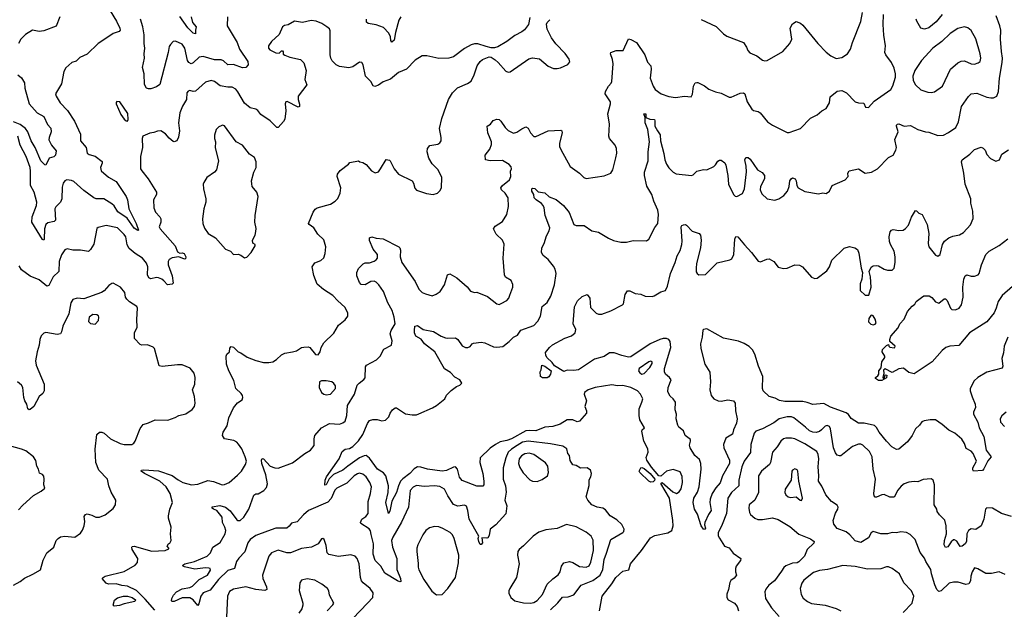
# Model space of a CAD drawing. Extents: x 2133489 to 2292442, y 756223 to 916462.
# Tile 221 of 256: x 2193050 to 2201871, y 856889 to 862169. Entities that reach past the tile are written whole.
import ezdxf

# ---------------------------------------------------------------- set-up
doc = ezdxf.new("R2010")
doc.units = 0

msp = doc.modelspace()

# ---------------------------------------------------------------- linework, layer by layer
at = {"layer": '0CON20XD'}
for points in [[(2193859.1, 862249.1), (2193916, 862155), (2193946.2, 862095), (2193950, 862075), (2193942.5, 862065), (2193886.7, 862045), (2193795.6, 861984.4), (2193753.8, 861955), (2193655, 861862), (2193587.9, 861832.1), (2193555, 861798.8), (2193517.5, 861785), (2193462.3, 861737.7), (2193446.2, 861705), (2193425.7, 861595), (2193372, 861505), (2193375.8, 861485), (2193412.5, 861425), (2193477.5, 861355), (2193539.7, 861259.7), (2193594.2, 861145), (2193596, 861085), (2193644.2, 861025), (2193654.3, 860975), (2193672.2, 860962.2), (2193725, 860947.1), (2193788.3, 860898.3), (2193790, 860885), (2193774.2, 860845), (2193781.4, 860815), (2193845, 860759.1), (2193915, 860719.5), (2194004.4, 860585), (2194016.2, 860555), (2194027.3, 860475), (2194092.7, 860345), (2194113.3, 860285), (2194109.5, 860280.5), (2194075, 860301.8), (2194011.7, 860391.7), (2193930.1, 860450.1), (2193895, 860502.2), (2193875, 860520.5), (2193805, 860564.3), (2193735, 860566), (2193715, 860574.2), (2193625, 860640.5), (2193535, 860720), (2193515, 860730), (2193472.5, 860735), (2193453.5, 860726.5), (2193438, 860705), (2193431.3, 860668.7), (2193428.1, 860565), (2193415, 860536), (2193375, 860494.2), (2193364.5, 860475), (2193372, 860375), (2193357.9, 860362.1), (2193300.9, 860349.1), (2193284.5, 860335), (2193272.5, 860295), (2193269.4, 860205), (2193265, 860196.2), (2193255, 860200), (2193160, 860355), (2193161.6, 860405), (2193200, 860505), (2193202.9, 860535), (2193178.5, 860625), (2193147.5, 860685), (2193147.6, 860812.4), (2193142.5, 860845), (2193108.4, 860945), (2193053.6, 861045), (2193033.5, 861125)], [(2193410, 862195), (2193377.4, 862112.6), (2193265, 862068.6), (2193225, 862064.3), (2193165, 862074.3), (2193102, 862038), (2193060, 861995), (2193039.2, 861955)], [(2194910.8, 862195), (2194910, 862115), (2194997.8, 861965), (2195018.5, 861905), (2195093.3, 861795), (2195098, 861765), (2195075, 861740.8), (2195045, 861739.6), (2194965, 861767.3), (2194915, 861766.2), (2194875, 861801.2), (2194855, 861810.9), (2194795, 861810.4), (2194695, 861841.1), (2194658.8, 861835), (2194605, 861782), (2194585, 861774), (2194565, 861786.2), (2194554.3, 861805), (2194528.1, 861915), (2194505, 861949.2), (2194445, 861976.2), (2194426.4, 861973.6), (2194401.7, 861948.3), (2194389.4, 861930.6), (2194381.2, 861875), (2194305, 861590), (2194275, 861568), (2194225, 861550.8), (2194205, 861549.2), (2194185.8, 861555.8), (2194169.1, 861589.1), (2194165.4, 861685), (2194151.2, 861741.2), (2194168.9, 861825), (2194163.8, 861865), (2194172.3, 861915), (2194165.4, 861955), (2194164.6, 862035), (2194153.3, 862105), (2194131.1, 862175)], [(2196815, 857988.1), (2196765, 857994.4), (2196675, 857988.1), (2196605, 857996.7), (2196575, 857983.1), (2196547.7, 857952.3), (2196534.4, 857805), (2196470.9, 857669.1), (2196392.7, 857535), (2196382.5, 857505), (2196390.4, 857445), (2196429.5, 857345), (2196427.7, 857245), (2196460.9, 857165), (2196463.6, 857136.4), (2196455, 857134.2), (2196435, 857144.5), (2196321.9, 857211.9), (2196284.7, 857274.7), (2196235.9, 857325.9), (2196217.3, 857382.7), (2196220, 857475), (2196200.1, 857560.1), (2196192.3, 857592.3), (2196180.2, 857610.2), (2196106.7, 857656.7), (2196103.3, 857665), (2196114, 857695), (2196151.3, 857718.7), (2196173.4, 857746.6), (2196171.1, 857855), (2196191.9, 857925), (2196200.9, 857985), (2196186.7, 858025), (2196153.6, 858075), (2196125, 858099.6), (2196095, 858106.9), (2196075, 858102.7), (2196045.7, 858085), (2195981.5, 858018.5), (2195891.4, 857975), (2195873.5, 857955), (2195839.5, 857880.5), (2195811.6, 857848.4), (2195637.6, 857772.4), (2195593.9, 857736.1), (2195535, 857670.8), (2195485, 857661.2), (2195465.5, 857634.5), (2195443.3, 857616.7), (2195345, 857615.4), (2195269.8, 857589.8), (2195165, 857549.1), (2195113.9, 857515), (2195093.4, 857485), (2195067, 857403), (2195013.1, 857346.9), (2194992.9, 857317.1), (2194975, 857253.8), (2194915, 857236.1), (2194832, 857155), (2194755, 857061.1), (2194694.1, 857035.9), (2194673.6, 857005), (2194655, 856937.5), (2194645, 856923.3), (2194605, 856974.3), (2194575, 856990), (2194505, 856991.5), (2194435, 856960), (2194417.5, 856957.5), (2194410, 856965), (2194414.3, 856985), (2194428.1, 857015), (2194456, 857045), (2194505, 857071.1), (2194575, 857084.4), (2194598, 857095), (2194658, 857155), (2194731.9, 857195), (2194758.6, 857238.6), (2194756.2, 857255), (2194745, 857258.1), (2194715, 857260), (2194617.8, 857247.8), (2194527.8, 857267.8), (2194513.8, 857275), (2194512.7, 857282.7), (2194528, 857295), (2194615, 857318.2), (2194730.6, 857365), (2194758.1, 857395), (2194781.2, 857445), (2194845, 857487.5), (2194891.5, 857565), (2194896.4, 857595), (2194889.1, 857625), (2194868.2, 857665), (2194864.5, 857715), (2194814.7, 857774.7), (2194785, 857784.7), (2194774.4, 857795), (2194773, 857807), (2194842.4, 857817.6), (2194895, 857802.2), (2194935, 857770.6), (2194995, 857691.1), (2195005, 857684.5), (2195024.6, 857685.4), (2195059.4, 857715), (2195104.2, 857785), (2195147.7, 857912.3), (2195165, 857922), (2195185, 857922.5), (2195238.3, 857951.7), (2195259.7, 857980.3), (2195268.8, 858011.2), (2195255.5, 858094.5), (2195219.1, 858195), (2195216.6, 858223.4), (2195221.7, 858238.3), (2195235, 858235.8), (2195295, 858171.5), (2195335, 858155.6), (2195365, 858152.9), (2195495, 858200), (2195604.5, 858285.5), (2195656.8, 858313.2), (2195687.5, 858355), (2195687.9, 858415), (2195695.3, 858445), (2195755, 858512.9), (2195825, 858552.3), (2195915, 858548.1), (2195945, 858559.5), (2195965.6, 858575), (2195980.4, 858625), (2195985.4, 858715), (2196048.5, 858815), (2196074.3, 858895), (2196091.2, 858915), (2196134.2, 858945.8), (2196145, 858962.5), (2196149.3, 859060.7), (2196156.7, 859075), (2196247.9, 859122.1), (2196279.2, 859155), (2196311.7, 859218.3), (2196382.5, 859255), (2196387, 859293), (2196368.8, 859355), (2196379.2, 859385), (2196413.5, 859445), (2196405.3, 859505), (2196388.1, 859565), (2196348.2, 859635), (2196308.2, 859735), (2196268.5, 859795), (2196245, 859818.9), (2196225, 859828.2), (2196195, 859823.5), (2196145, 859795.5), (2196108.2, 859798.2), (2196092.9, 859815), (2196071.4, 859875), (2196069.2, 859905), (2196085, 859940), (2196126.9, 859983.1), (2196145, 859992.9), (2196185, 859993.3), (2196224.6, 860005.4), (2196245, 860018.6), (2196256.5, 860035), (2196255.3, 860065.3), (2196217.8, 860115), (2196182.9, 860192.9), (2196183.3, 860215), (2196205, 860226.2), (2196245, 860214.2), (2196305, 860206.7), (2196446.7, 860135), (2196456.2, 860125), (2196461.2, 860105), (2196459.2, 860045), (2196474, 859995), (2196594.2, 859825), (2196625.7, 859755.7), (2196655, 859726.2), (2196685, 859713.8), (2196745, 859696.2), (2196779.7, 859710.3), (2196816.2, 859735), (2196855.8, 859795), (2196883.8, 859885), (2196905, 859892), (2196967.7, 859857.7), (2197057.8, 859777.8), (2197089.3, 859739.3), (2197125, 859727.5), (2197145, 859730), (2197241.7, 859691.7), (2197325, 859623.8), (2197345, 859620), (2197365, 859626.2), (2197415, 859654.2), (2197432.5, 859675), (2197442.5, 859702.5), (2197467.1, 859775), (2197468.8, 859798.8), (2197453.9, 859833.9), (2197402.3, 859862.3), (2197393.8, 859885), (2197382.9, 860035), (2197390.3, 860160.3), (2197376, 860195), (2197318.3, 860248.3), (2197296.2, 860295), (2197309.7, 860320.3), (2197375, 860361.2), (2197414.3, 860425), (2197428.9, 860495), (2197425.5, 860575), (2197400, 860615), (2197367.1, 860645), (2197360, 860665), (2197375.8, 860685), (2197438.9, 860735), (2197448.9, 860765), (2197447.8, 860812.2), (2197457.5, 860835), (2197452.1, 860852.1), (2197435, 860871.4), (2197375, 860909.1), (2197265, 860904.4), (2197223.3, 860915), (2197221.2, 860955), (2197260.8, 861009.2), (2197277.7, 861052.3), (2197276.2, 861075), (2197263.5, 861105), (2197244.4, 861155), (2197237.5, 861215), (2197266.7, 861235), (2197292.7, 861267.3), (2197325, 861280), (2197346.1, 861276.1), (2197361.7, 861261.7), (2197398.8, 861205), (2197425.7, 861175.7), (2197475, 861154.3), (2197505, 861162.5), (2197547.3, 861192.7), (2197585, 861210), (2197605, 861197.5), (2197625.9, 861155.9), (2197656.4, 861123.6), (2197675, 861123.8), (2197785, 861173.8), (2197899.5, 861179.5), (2197906.7, 861175), (2197908.6, 861155), (2197885.7, 861065), (2197887.5, 861035), (2197897.3, 861007.3), (2197981.2, 860855), (2198065.6, 860795.6), (2198105, 860756.7), (2198125, 860746.7), (2198285, 860771.9), (2198345, 860794), (2198364, 860825), (2198392, 860932), (2198400, 860975), (2198397.5, 861015), (2198384, 861045), (2198334, 861105), (2198328, 861125), (2198334.1, 861234.1), (2198320, 861325), (2198343.8, 861415), (2198343.3, 861435), (2198296.2, 861505), (2198298.8, 861525), (2198324, 861575), (2198349.1, 861600.9), (2198354, 861615), (2198365.6, 861775.6), (2198361.7, 861811.7), (2198344, 861865), (2198346.7, 861875), (2198395, 861893.8), (2198456.1, 861893.9), (2198505, 861997.5), (2198525, 861993.3), (2198575, 861966.7), (2198649.2, 861855), (2198675, 861790), (2198703.8, 861755), (2198707.3, 861727.3), (2198698.6, 861645), (2198723.8, 861573.8), (2198744.6, 861544.6), (2198796, 861505), (2198865, 861481.9), (2198925, 861472.9), (2199005, 861483.3), (2199065, 861480), (2199076.4, 861503.6), (2199087.5, 861575), (2199102.5, 861605), (2199115, 861607.5), (2199125, 861607.5), (2199185, 861576), (2199225, 861547.5), (2199285, 861522.5), (2199335, 861512.9), (2199405, 861476.9), (2199425, 861475.7), (2199505, 861512), (2199535, 861513.8), (2199546.2, 861505), (2199568.6, 861435), (2199607.9, 861367.9), (2199625, 861356), (2199665, 861346), (2199683.3, 861335), (2199750, 861255), (2199795, 861223.8), (2199925, 861160), (2199945, 861160), (2200046.7, 861195), (2200135, 861287.5), (2200195, 861317.5), (2200236.4, 861353.6), (2200275, 861373.3), (2200306.2, 861425), (2200311.4, 861478.6), (2200375, 861530), (2200415, 861536), (2200456.7, 861515), (2200536, 861435), (2200565, 861423.5), (2200612.2, 861422.2), (2200628.8, 861385), (2200655, 861383), (2200705, 861441.1), (2200855, 861543.3), (2200873.9, 861576.1), (2200896.7, 861655), (2200896.7, 861685), (2200883.8, 861735), (2200860, 861785), (2200808.8, 861855), (2200802, 861875), (2200805.9, 861934.1), (2200791.7, 862031.7), (2200784.5, 862125), (2200788.1, 862215)], [(2194585.6, 862195), (2194597.8, 862145), (2194631.2, 862105), (2194623.8, 862075), (2194625, 862043.3), (2194605, 862049.2), (2194555, 862096.4), (2194485, 862198.9)], [(2198622.5, 858745), (2198632, 858775), (2198612.9, 858815), (2198584.5, 858844.5), (2198525.8, 858875.8), (2198453.6, 858893.6), (2198405, 858890), (2198355, 858897.8), (2198205, 858874.5), (2198143.3, 858855), (2198109.7, 858830.3), (2198107.8, 858815), (2198128.5, 858755), (2198114, 858705), (2198128.1, 858665), (2198128.6, 858645), (2198065, 858574), (2198045, 858569.2), (2198005, 858584.3), (2197955, 858586), (2197892.4, 858547.6), (2197825.4, 858524.6), (2197755, 858518.7), (2197675, 858487.9), (2197615, 858490.7), (2197585, 858485.7), (2197455, 858415.7), (2197415, 858399.5), (2197355, 858389.6), (2197313.9, 858366.1), (2197265, 858330.7), (2197174.5, 858245), (2197172.5, 858205), (2197198.9, 858105), (2197208.1, 858035), (2197207.5, 858005), (2197199.2, 857990.8), (2197145, 857991.4), (2197012.8, 858042.8), (2196991.7, 858071.7), (2196972.4, 858145), (2196955, 858164), (2196935, 858161.6), (2196875, 858131.7), (2196835, 858125.5), (2196705, 858144), (2196645, 858163), (2196615, 858164.2), (2196585, 858147.5), (2196543.9, 858105), (2196481.8, 858058.2), (2196462.8, 858035), (2196443.6, 857995), (2196426.6, 857933.4), (2196382.8, 857857.2), (2196365, 857767.5), (2196353.3, 857746.7), (2196329.3, 857845), (2196349.7, 857935), (2196355.3, 857995), (2196328.9, 858085), (2196310.6, 858110.6), (2196255, 858142.5), (2196183.7, 858243.7), (2196155, 858265.6), (2196135, 858262.7), (2196095.8, 858244.2), (2195988.7, 858171.3), (2195945, 858133.5), (2195862.6, 858097.4), (2195822.6, 858057.4), (2195795, 858002.5), (2195785, 858000), (2195787.1, 858045), (2195799.4, 858075), (2195912.8, 858237.2), (2195937.7, 858302.3), (2195965.8, 858324.2), (2196005, 858330), (2196035, 858348), (2196085, 858396.9), (2196124.5, 858455), (2196167, 858553), (2196185, 858578.8), (2196215, 858588), (2196252.5, 858587.5), (2196295, 858578.1), (2196327.5, 858582.5), (2196357.6, 858612.4), (2196368.6, 858645), (2196388.8, 858675), (2196415, 858693.8), (2196425, 858693.8), (2196505, 858640), (2196565, 858629.2), (2196605, 858630.8), (2196625, 858638), (2196747.9, 858692.1), (2196785.6, 858714.4), (2196860, 858775), (2196875, 858806.2), (2196915, 858848.8), (2196964.3, 858885.7), (2196993.3, 858895), (2197011.2, 858915), (2196992, 858945), (2196948.5, 858968.5), (2196908.7, 859008.7), (2196855, 859042.9), (2196769.6, 859195), (2196677.4, 859267.4), (2196647.1, 859307.1), (2196598.8, 859335), (2196586.2, 859363.8), (2196586.2, 859385), (2196590, 859425), (2196615, 859430), (2196666.1, 859396.1), (2196758.3, 859378.3), (2196825, 859336.2), (2196865, 859320.8), (2196885, 859316), (2196955, 859320.8), (2196975.5, 859305.5), (2197015, 859248), (2197045, 859234), (2197065, 859234.2), (2197085, 859243.8), (2197102.3, 859267.7), (2197115, 859273.3), (2197185, 859280), (2197215.8, 859275.8), (2197295, 859239.2), (2197325, 859235.8), (2197377.7, 859242.3), (2197435, 859286.2), (2197472.6, 859327.4), (2197508.8, 859345), (2197541.1, 859388.9), (2197655, 859431.1), (2197691.2, 859468.8), (2197715.5, 859515), (2197730.7, 859599.3), (2197775, 859636.2), (2197807.6, 859692.4), (2197840.6, 859795), (2197855.5, 859895.5), (2197846.7, 859935), (2197832.2, 859962.2), (2197783.2, 860023.2), (2197738.8, 860058.8), (2197726, 860085), (2197729.2, 860125), (2197749.4, 860165), (2197768.6, 860235), (2197795, 860277.5), (2197798.6, 860305), (2197757.1, 860415), (2197748.6, 860485), (2197740.6, 860505), (2197725, 860524.2), (2197676.1, 860556.1), (2197658, 860575), (2197656.7, 860605), (2197638.6, 860635), (2197638, 860655), (2197645, 860662), (2197666.4, 860656.4), (2197695, 860628.8), (2197755, 860618), (2197795, 860582), (2197855, 860558.8), (2197922.9, 860505), (2197971.9, 860441.9), (2198015, 860334.2), (2198035, 860325.7), (2198107.5, 860325), (2198175, 860278.8), (2198235, 860266.2), (2198325, 860213.1), (2198371.2, 860191.2), (2198435, 860176.7), (2198485, 860177.1), (2198545, 860192), (2198665, 860188.8), (2198686.2, 860205), (2198740.7, 860309.3), (2198766.3, 860343.7), (2198772.7, 860425), (2198768.2, 860465), (2198731.1, 860545), (2198713.8, 860605), (2198669.8, 860679.8), (2198647.5, 860775), (2198647.8, 860805), (2198679.1, 860905), (2198679.2, 860985), (2198693.8, 861075), (2198677.3, 861185), (2198654.7, 861244.7), (2198654.3, 861294.3), (2198641.9, 861325), (2198658.6, 861325), (2198660, 861295), (2198695, 861278.1), (2198736, 861275), (2198741.4, 861265), (2198741.1, 861215), (2198764.5, 861174.5), (2198787.9, 861137.9), (2198790.6, 861085), (2198822, 860972), (2198830, 860915), (2198845.5, 860875.5), (2198865, 860842), (2198905, 860804.2), (2198930.3, 860790.3), (2199070, 860775), (2199085, 860780), (2199116.4, 860813.6), (2199175, 860826.7), (2199205, 860826.2), (2199267.5, 860855), (2199285, 860870), (2199305, 860901.2), (2199319.5, 860910.5), (2199335, 860910), (2199366.6, 860886.6), (2199377, 860867), (2199393.6, 860773.6), (2199400, 860695), (2199445, 860602.5), (2199459.3, 860589.3), (2199475, 860586.2), (2199525, 860613.8), (2199544.2, 860655), (2199561.7, 860808.3), (2199559.1, 860859.1), (2199546.9, 860915), (2199555, 860934), (2199575, 860934.4), (2199595, 860919.4), (2199659.2, 860825), (2199702.4, 860802.4), (2199723.1, 860775), (2199721.8, 860745), (2199686.4, 860675), (2199684.5, 860645.5), (2199698.8, 860608.8), (2199745.9, 860565.9), (2199815, 860552), (2199850, 860565), (2199896.4, 860593.6), (2199930, 860635), (2199944.3, 860675), (2199950, 860725), (2199961.2, 860745), (2199975, 860752), (2199998.8, 860745), (2200007.5, 860725), (2200012, 860685), (2200023.3, 860665), (2200085, 860630), (2200205, 860610), (2200245, 860617.5), (2200275, 860612.5), (2200305, 860632.5), (2200327.5, 860685), (2200445.9, 860734.1), (2200471.2, 860765), (2200470, 860795), (2200481.2, 860815), (2200565, 860834), (2200625, 860793.8), (2200682.5, 860805), (2200735, 860834), (2200835, 860934.2), (2200874, 860955), (2200898.3, 861001.7), (2200904, 861025), (2200890.4, 861095), (2200920, 861165), (2200904.2, 861215), (2200904.4, 861225.6), (2200915, 861234), (2200925.6, 861235.6), (2200975, 861216.7), (2201031.7, 861221.7), (2201095, 861187.5), (2201165, 861166.2), (2201196.4, 861163.6), (2201275, 861131.2), (2201325, 861136), (2201370.9, 861159.1), (2201435.8, 861205), (2201459.4, 861255), (2201488.3, 861391.7), (2201549.5, 861480.5), (2201575, 861506.2), (2201625, 861510), (2201715, 861477.1), (2201750.3, 861470.3), (2201775, 861470.8), (2201803.8, 861485), (2201819.4, 861525), (2201828.9, 861645), (2201851.1, 861785), (2201853.5, 861825), (2201846.7, 861885), (2201837.1, 861995), (2201840.8, 862075), (2201832, 862115), (2201798, 862205)], [(2196465.6, 862194.4), (2196446.7, 862165), (2196418, 862055), (2196405, 861987.5), (2196385, 861968.8), (2196375, 861982.5), (2196371.4, 862015), (2196358.6, 862048.6), (2196309.9, 862099.9), (2196245, 862123.3), (2196172.5, 862135), (2196156, 862146), (2196155.9, 862174.1)], [(2197619.5, 862190.5), (2197608.8, 862125), (2197571.2, 862078.8), (2197548.8, 862061.2), (2197485, 862026.7), (2197415, 861973.3), (2197333.6, 861926.4), (2197305, 861916.7), (2197275, 861916.7), (2197228, 861928)], [(2199155, 862171.2), (2199288.3, 862108.3), (2199354.1, 862044.1), (2199385, 862023.3), (2199534.2, 861964.2), (2199562.9, 861922.9), (2199574.1, 861894.1), (2199591.7, 861871.7), (2199655, 861845.8), (2199705, 861807.5), (2199725, 861800.8), (2199745.6, 861804.4), (2199885.8, 861884.2), (2199950, 861955), (2199968.8, 861995), (2199952.5, 862095), (2199975, 862132.5), (2200005, 862152.5), (2200045, 862138.8), (2200065, 862121.2), (2200200.8, 861955), (2200275, 861878.8), (2200315.7, 861845.7), (2200365, 861822.5), (2200415, 861831.4), (2200465, 861862.5), (2200493.1, 861905), (2200510.6, 861965), (2200585.3, 862154.7), (2200599.3, 862235)], [(2201315.6, 862215), (2201259.8, 862150.2), (2201195, 862096), (2201155, 862084), (2201123.8, 862095), (2201087.5, 862155), (2201082.9, 862175)], [(2197228, 861928), (2197155, 861953.3), (2197125, 861953.3), (2197095, 861943.8), (2197035, 861911.2), (2196935, 861836), (2196895, 861823.8), (2196805, 861821.2), (2196696.4, 861846.4), (2196655, 861846.7), (2196592.3, 861807.7), (2196515, 861726), (2196445, 861698), (2196372.7, 861637.3), (2196305, 861612.9), (2196265, 861583.1), (2196230.5, 861570.5), (2196217.3, 861577.3), (2196196, 861615), (2196149.2, 861665), (2196127.5, 861765), (2196115, 861787.5), (2196095, 861788.8), (2196035, 861747.1), (2195998.8, 861738.8), (2195915, 861750.8), (2195885, 861765.8), (2195850, 861800), (2195836.7, 861825), (2195831.2, 861855), (2195830.7, 862070.7), (2195825, 862087.5), (2195802.5, 862105), (2195755.7, 862135.7), (2195705, 862157.5), (2195662.3, 862162.3), (2195585, 862145.8), (2195513, 862157), (2195455, 862124), (2195422.7, 862117.3), (2195405, 862106.7), (2195373.6, 862036.4), (2195307, 861973), (2195280, 861935), (2195280, 861915), (2195290.7, 861900.7), (2195345, 861872.5), (2195375, 861870), (2195395, 861890), (2195405, 861890), (2195411.7, 861881.7), (2195411.7, 861861.7), (2195425, 861852.5), (2195470, 861835), (2195565, 861813.3), (2195595, 861782.5), (2195616.2, 861715), (2195606, 861635), (2195623.8, 861585), (2195545.7, 861485), (2195544.3, 861455.7), (2195557.7, 861412.3), (2195557.7, 861392.3), (2195543.6, 861386.4), (2195445, 861435.7), (2195433.3, 861435), (2195427.5, 861415), (2195432.9, 861352.9), (2195425, 861277.5), (2195413.4, 861256.6), (2195366.7, 861205), (2195354.4, 861204.4), (2195294.3, 861265), (2195209.5, 861319.5), (2195182.5, 861355), (2195165, 861366.7), (2195115, 861380), (2195062.9, 861422.9), (2195004.6, 861524.6), (2194985, 861548), (2194955, 861564), (2194915, 861564.3), (2194847.3, 861577.3), (2194795, 861615.8), (2194765, 861625.6), (2194715, 861608.6), (2194625, 861530.4), (2194605, 861527.3), (2194575, 861536), (2194559.5, 861530.5), (2194546.2, 861515), (2194544.3, 861455), (2194509.2, 861395), (2194484.4, 861335), (2194472.7, 861245), (2194480.6, 861175), (2194472.7, 861117.3), (2194457.5, 861085), (2194435, 861076.7), (2194425, 861080), (2194389.3, 861109.3), (2194355, 861148.6), (2194315, 861174), (2194285, 861172.5), (2194250.5, 861159.5), (2194215, 861152.5), (2194152.5, 861125), (2194146.7, 861105), (2194150, 861025), (2194132.5, 860945), (2194133.3, 860835), (2194143.3, 860815), (2194201.2, 860745), (2194276, 860625), (2194276, 860605), (2194249.4, 860555), (2194250.8, 860485), (2194265.7, 860445), (2194304.4, 860405), (2194315.6, 860385), (2194314.5, 860355), (2194300.8, 860315), (2194307.5, 860295), (2194441.4, 860145), (2194465, 860090), (2194485, 860078.8), (2194505, 860080.8), (2194523.3, 860075), (2194538.8, 860045), (2194535, 860027.5), (2194525.8, 860024.2), (2194475, 860046.7), (2194414.6, 860035.4), (2194388.3, 860021.7), (2194379.5, 860005), (2194380.4, 859975), (2194415.5, 859875), (2194425, 859810), (2194415, 859801.2), (2194375, 859794.2), (2194340, 859830), (2194324.1, 859844.1), (2194295, 859856.5), (2194275, 859859.4), (2194225, 859847.5), (2194208.3, 859858.3), (2194194.6, 859885), (2194197.7, 859955), (2194187.4, 859987.4), (2194150.8, 860035), (2194085, 860074.5), (2194031.3, 860121.3), (2194014.1, 860154.1), (2194000, 860225), (2193986.9, 860245), (2193925, 860305.6), (2193825, 860327.5), (2193752.5, 860307.5), (2193741.7, 860298.3), (2193715, 860160), (2193685, 860110), (2193665, 860092), (2193595.5, 860105.5), (2193525, 860104.3), (2193475, 860118.6), (2193455, 860108.8), (2193425, 860063.8), (2193404.3, 860005), (2193399.2, 859915), (2193350.6, 859865), (2193311.7, 859788.3), (2193291.9, 859781.9), (2193225, 859840), (2193142.6, 859872.6), (2193065, 859928.8), (2193044.4, 859964.4)], [(2194259.9, 856879.9), (2194175, 856978.8), (2194096.6, 857056.6), (2194016.6, 857096.6), (2193965, 857102.7), (2193915, 857117.3), (2193845, 857112.5), (2193825, 857123.3), (2193790, 857165), (2193796.7, 857175), (2193816.7, 857185), (2193985, 857228.5), (2194085.8, 857285), (2194105, 857306.7), (2194108.5, 857345), (2194058.6, 857425), (2194054, 857445), (2194058.8, 857451.2), (2194075, 857454.2), (2194235, 857409.1), (2194353.6, 857416.4), (2194385, 857430), (2194387, 857437), (2194372.5, 857455), (2194382.5, 857475), (2194395, 857480), (2194406.4, 857506.4), (2194402, 857565), (2194406, 857625), (2194383.8, 857705), (2194383.8, 857725), (2194394, 857785), (2194420, 857845), (2194398.5, 857925), (2194360.8, 857985), (2194305, 858036.9), (2194167.1, 858105), (2194138.8, 858125), (2194140, 858135), (2194161.3, 858138.7), (2194295, 858130), (2194415, 858086.8), (2194468.7, 858048.7), (2194511.2, 858025), (2194590, 858005), (2194645, 858008.1), (2194735, 858043.3), (2194785, 858032.9), (2194865, 858004.4), (2194885, 858005.6), (2194928, 858025), (2195000.5, 858089.5), (2195037.1, 858125), (2195074.4, 858185), (2195080.9, 858215), (2195071.5, 858255), (2195039.2, 858325), (2195009.2, 858369.2), (2194995, 858385.5), (2194969.9, 858399.9), (2194885.5, 858415.5), (2194866.9, 858445), (2194872.5, 858475), (2194908.3, 858531.7), (2194924.5, 858605), (2194965, 858693.8), (2195002.4, 858737.6), (2195042.5, 858765), (2195050, 858785), (2195046.7, 858805), (2195035, 858822.5), (2194985, 858867.5), (2194967.6, 858937.6), (2194925, 859023.8), (2194901.4, 859085), (2194898.8, 859155), (2194905.9, 859174.1), (2194928.8, 859195), (2194933, 859227), (2194945, 859242.5), (2194965, 859236.7), (2195006.2, 859196.2), (2195032.5, 859185), (2195087.1, 859147.1), (2195165, 859115.7), (2195235, 859100.6), (2195281.2, 859098.8), (2195317.5, 859105), (2195350, 859125), (2195395, 859166.7), (2195425, 859182.5), (2195495, 859193.3), (2195530, 859205), (2195575, 859232.5), (2195597, 859237), (2195635, 859240), (2195650, 859235), (2195700.7, 859170.7), (2195725, 859167.5), (2195743.3, 859195), (2195751.2, 859235), (2195773.8, 859275), (2195865, 859363.3), (2195905, 859433.3), (2195965, 859480), (2195988.8, 859515), (2195991.2, 859545), (2195964, 859595), (2195900.2, 859650.2), (2195855, 859700), (2195772.8, 859752.8), (2195715, 859800), (2195685, 859877.5), (2195670.8, 859955), (2195695, 859993.3), (2195747, 860013), (2195775, 860036.7), (2195788, 860075), (2195792, 860135), (2195775, 860196.7), (2195719.7, 860249.7), (2195686.6, 860306.6), (2195644.4, 860334.4), (2195638.8, 860345), (2195678, 860445), (2195697.9, 860472.1), (2195715, 860484), (2195835, 860518), (2195875.8, 860544.2), (2195900.5, 860569.5), (2195922, 860615), (2195925.9, 860664.1), (2195894, 860765), (2195895.8, 860785), (2195920.2, 860819.8), (2195996.7, 860875), (2196008.8, 860891.2), (2196085, 860906.7), (2196096.4, 860896.4), (2196125, 860889.2), (2196155, 860872.5), (2196201.2, 860815), (2196235, 860798.8), (2196265, 860806.7), (2196283.8, 860835), (2196333.6, 860916.4), (2196361.7, 860911.7), (2196370, 860905), (2196403.8, 860835), (2196445, 860786.2), (2196565, 860726.7), (2196578, 860705), (2196590.5, 860660.5), (2196605, 860642.5), (2196695, 860613.3), (2196755, 860603.3), (2196793, 860617), (2196813, 860637), (2196827.5, 860665), (2196832.5, 860755), (2196798, 860825), (2196745, 860880), (2196715, 860928), (2196700.5, 860985), (2196702.2, 861015), (2196725, 861044.2), (2196795, 861054.3), (2196813.6, 861066.4), (2196825, 861083.3), (2196826.9, 861113.1), (2196812.5, 861195), (2196832.7, 861285), (2196892.5, 861455), (2196927.5, 861515), (2196972.2, 861557.8), (2197062.9, 861597.1), (2197095, 861620), (2197123, 861677), (2197147.5, 861755), (2197174.4, 861795.6), (2197195, 861814), (2197255, 861836.2), (2197275, 861833.3), (2197309.1, 861809.1), (2197336.6, 861786.6), (2197405, 861708.8), (2197425, 861698.8), (2197445, 861703.8), (2197611.3, 861818.7), (2197645, 861827.5), (2197707.9, 861817.9), (2197785, 861753.3), (2197831.7, 861731.7), (2197865, 861731.2), (2197895, 861738.8), (2197960.7, 861769.3), (2197979.3, 861790.7), (2197973.3, 861815), (2197937.3, 861867.3), (2197854.1, 861954.1), (2197815, 862007.5), (2197776.7, 862085), (2197770.7, 862129.3), (2197776.7, 862145), (2197800.5, 862169.5)], [(2201215, 861517.5), (2201245, 861524.2), (2201318.1, 861575), (2201389.1, 861725), (2201455, 861784.4), (2201485, 861798.6), (2201515, 861801.4), (2201575.5, 861775.5), (2201605, 861771.9), (2201638.3, 861781.7), (2201653.6, 861796.4), (2201659.5, 861825), (2201653.8, 861865), (2201617.3, 861997.3), (2201575, 862071.4), (2201545.4, 862095.4), (2201515, 862106.9), (2201455, 862090.5), (2201385, 862044.4), (2201311.4, 861975), (2201230.6, 861915), (2201129.4, 861805), (2201070, 861715), (2201050.8, 861665), (2201055.7, 861625), (2201075, 861586.2), (2201122, 861542), (2201185, 861519.2), (2201215, 861517.5)], [(2193034.6, 861674.6), (2193065, 861650), (2193093.8, 861605), (2193095.6, 861555), (2193134.6, 861415), (2193205.7, 861335), (2193265, 861302), (2193299.8, 861229.8), (2193328.2, 861198.2), (2193331.2, 861165), (2193312.7, 861115), (2193312, 861092), (2193335.3, 861045.3), (2193377.3, 860995), (2193369.6, 860955), (2193355, 860942), (2193315, 860930), (2193288.3, 860871.7), (2193285, 860866.7), (2193275, 860870), (2193240, 860905), (2193189.2, 861025), (2193153.6, 861085), (2193124.2, 861165), (2193101.8, 861195), (2193055, 861232.2), (2192995, 861254)], [(2194015, 861260), (2194022.5, 861275), (2194018.3, 861328.3), (2193947.5, 861435), (2193921.7, 861438.3), (2193913, 861427), (2193913.3, 861415), (2193955, 861320), (2193985, 861280), (2194003, 861263), (2194015, 861260)], [(2195065, 860037.5), (2195085, 860042.5), (2195122.5, 860085), (2195160, 860145), (2195160, 860155), (2195138.3, 860168.3), (2195136.7, 860195), (2195160, 860240), (2195167, 860273), (2195168.8, 860298.8), (2195158, 860355), (2195158.8, 860415), (2195186.7, 860585), (2195173.6, 860623.6), (2195133.8, 860675), (2195128.3, 860698.3), (2195128, 860725), (2195146.2, 860805), (2195170, 860845), (2195168.8, 860895), (2195154.2, 860934.2), (2195110, 860965), (2195045.5, 861045.5), (2194989.2, 861075), (2194885, 861220), (2194866.4, 861223.6), (2194855, 861218.8), (2194835, 861208.8), (2194810, 861185), (2194794.2, 861135), (2194794, 861105), (2194803.8, 861075), (2194801.7, 861021.7), (2194830, 860905), (2194813.8, 860825), (2194795.6, 860804.4), (2194726.7, 860755), (2194699.5, 860710.5), (2194694, 860695), (2194696, 860655), (2194718, 860565), (2194718.8, 860535), (2194701.2, 860475), (2194686.7, 860385), (2194691.2, 860345), (2194705, 860302.5), (2194740, 860255), (2194804.4, 860214.4), (2194895, 860113.8), (2194940, 860095), (2194965, 860067.5), (2195008.3, 860068.3), (2195030.7, 860060.7), (2195065, 860037.5)], [(2201903, 859327), (2201870.5, 859245), (2201863.5, 859185), (2201847.8, 859135), (2201857.7, 859065), (2201852.1, 859047.9), (2201715, 859014), (2201634.3, 858965.7), (2201601.2, 858935), (2201565.8, 858865), (2201565.7, 858845), (2201582.6, 858792.6), (2201611.1, 858725), (2201613.1, 858695), (2201595.7, 858655), (2201594.3, 858635), (2201633.6, 858565), (2201645.5, 858515), (2201688.5, 858435), (2201710, 858315), (2201754, 858255), (2201722.9, 858217.1), (2201686.7, 858146.7), (2201675, 858131.2), (2201595, 858126.7), (2201588, 858138), (2201590, 858155), (2201620.8, 858215), (2201593.6, 858283.6), (2201574.5, 858304.5), (2201529.7, 858329.7), (2201514.4, 858375), (2201491.7, 858411.7), (2201427.1, 858465), (2201375, 858492.7), (2201314.4, 858545), (2201255, 858584.4), (2201206.4, 858586.4), (2201152.1, 858577.9), (2201131.2, 858568.8), (2201111.7, 858538.3), (2201075.9, 858504.1), (2201046.7, 858445), (2201002.7, 858387.3), (2200925.8, 858324.2), (2200905, 858321.2), (2200863.3, 858345), (2200815, 858394), (2200748.6, 858475), (2200726.3, 858516.3), (2200708.8, 858535), (2200615, 858554.4), (2200565, 858557.1), (2200498.9, 858598.9), (2200475, 858633.8), (2200455, 858647.5), (2200315, 858697.8), (2200255, 858730.5), (2200155, 858722.1), (2200105, 858741.8), (2200065, 858749.5), (2199905, 858748.9), (2199857.9, 858757.9), (2199819.7, 858779.7), (2199765, 858794), (2199712, 858845), (2199705.8, 858865), (2199706.9, 858975), (2199667.5, 859065), (2199636.7, 859175), (2199615, 859211.4), (2199585, 859242.2), (2199540.8, 859270.8), (2199488.8, 859288.8), (2199355, 859317.8), (2199205, 859401.1), (2199175, 859395.7), (2199170.5, 859389.5), (2199162.9, 859327.1), (2199149.4, 859265), (2199153.4, 859223.4), (2199188.1, 859085), (2199233.2, 859013.2), (2199237.6, 858925), (2199231.5, 858855), (2199245.6, 858805), (2199268.1, 858775), (2199308.8, 858755), (2199335, 858754.1), (2199395, 858765.6), (2199446.2, 858756.2), (2199458.5, 858735), (2199461.8, 858665), (2199477.9, 858595), (2199472.9, 858555), (2199445, 858496.7), (2199435, 858458.8), (2199375, 858420.6), (2199354.4, 858365), (2199358.1, 858335), (2199409.4, 858225), (2199409.5, 858195), (2199347.8, 858085), (2199325, 858022), (2199287.5, 857977.5), (2199254.6, 857925.4), (2199234.6, 857875.4), (2199233.3, 857845), (2199244.6, 857775), (2199221.1, 857738.9), (2199187.6, 857665), (2199185.3, 857645), (2199193.6, 857615), (2199185.2, 857604.8), (2199175, 857606.2), (2199155.4, 857635), (2199121.7, 857741.7), (2199095.9, 857785.9), (2199083.3, 857845), (2199089.1, 857885), (2199121.7, 857938.3), (2199137.6, 857985), (2199154.7, 858145), (2199153.3, 858195), (2199139.5, 858229.5), (2199099.7, 858265), (2199056.2, 858335), (2199050.6, 858359.4), (2199061.2, 858395), (2199058.6, 858408.6), (2199012.5, 858445), (2198998.3, 858488.3), (2198955, 858520), (2198945, 858537.5), (2198931.4, 858595), (2198934.2, 858635), (2198921.4, 858675), (2198926.2, 858745), (2198905, 858772.9), (2198878, 858798), (2198856.7, 858836.7), (2198860.3, 858875), (2198885.6, 858945), (2198871.1, 858965), (2198834.8, 858994.8), (2198825.9, 859015.9), (2198827.2, 859045), (2198883.9, 859235), (2198878.5, 859288.5), (2198865, 859304.3), (2198845, 859313.3), (2198815, 859313.5), (2198785, 859304.6), (2198699.4, 859265), (2198525, 859150), (2198505, 859147.9), (2198445, 859161.8), (2198375.8, 859185.8), (2198335, 859185.3), (2198285, 859151.7), (2198201.1, 859128.9), (2198055, 859034.5), (2198015, 859028.1), (2197955, 859031.2), (2197925, 859018.8), (2197840.4, 859070.4), (2197820.3, 859100.3), (2197772.8, 859145), (2197762.9, 859165), (2197761.9, 859188.1), (2197795.8, 859234.2), (2197822.7, 859257.3), (2197933.7, 859316.3), (2197995, 859337.5), (2198025.8, 859365), (2198032, 859395), (2198008, 859445), (2198021.7, 859598.3), (2198048.3, 859651.7), (2198089.5, 859690.5), (2198135, 859707.5), (2198157.5, 859675), (2198162.7, 859592.7), (2198215, 859540.8), (2198235, 859532.9), (2198265, 859533.3), (2198345, 859563.3), (2198450, 859615), (2198458.8, 859625), (2198475, 859707.5), (2198495, 859740), (2198515, 859740), (2198565, 859717.5), (2198615, 859712.5), (2198653.6, 859693.6), (2198715, 859691.2), (2198735, 859696.7), (2198795, 859733.3), (2198835, 859743.3), (2198855, 859783.3), (2198879.3, 859895), (2198922, 859995), (2198940.6, 860055), (2198966.4, 860103.6), (2198980.6, 860155), (2198984.4, 860185), (2198977, 860313), (2198982.5, 860325), (2198996.4, 860333.6), (2199013.8, 860336.2), (2199025, 860330), (2199075, 860276), (2199135.9, 860255.9), (2199150.5, 860240.5), (2199154.3, 860195), (2199150, 860125), (2199114.3, 859985), (2199110, 859945), (2199111.2, 859911.2), (2199120, 859895), (2199135, 859884), (2199195, 859886), (2199299.1, 859990.9), (2199412.7, 860017.3), (2199431.2, 860028.8), (2199448.1, 860065), (2199456.9, 860203.1), (2199465, 860228.8), (2199485, 860226), (2199543.6, 860153.6), (2199605.8, 860085), (2199665, 860006.2), (2199688.3, 860001.7), (2199745, 860026), (2199765, 860026.7), (2199805, 860003.3), (2199845, 859954), (2199892.4, 859942.4), (2199925, 859944.4), (2199995, 859974), (2200035, 859972), (2200063.8, 859955), (2200145, 859863.3), (2200175, 859852.5), (2200195, 859853.3), (2200279.7, 859920.3), (2200303.8, 859956.2), (2200325, 860015.8), (2200435, 860123.8), (2200485, 860138.8), (2200532.5, 860127.5), (2200555, 860112.5), (2200568.8, 860078.8), (2200589.2, 859945), (2200600.8, 859905), (2200594.3, 859845.7), (2200579.2, 859805), (2200581.2, 859745), (2200625, 859703.3), (2200657, 859703), (2200678.6, 859775), (2200673.3, 859865), (2200660, 859915), (2200677.7, 859952.3), (2200696.1, 859963.9), (2200725, 859968), (2200745, 859964.2), (2200796.2, 859935), (2200825.7, 859925.7), (2200865, 859926), (2200884.2, 859945), (2200892.5, 859995), (2200892.7, 860045), (2200882.9, 860095), (2200850.6, 860155), (2200842.8, 860182.8), (2200838.9, 860225), (2200849.1, 860270.9), (2200861.2, 860285), (2200875, 860290), (2200925, 860280), (2200964.1, 860285.9), (2200985, 860298.8), (2201012.1, 860327.9), (2201038.3, 860401.7), (2201075, 860460), (2201085, 860457.5), (2201105, 860437.5), (2201135.8, 860425.8), (2201179.2, 860335), (2201195.8, 860255), (2201190, 860165), (2201196, 860135), (2201255, 860060), (2201275, 860052.5), (2201295, 860067.5), (2201318, 860155), (2201335, 860186.2), (2201373, 860217), (2201410.5, 860229.5), (2201468.8, 860241.2), (2201505, 860263.3), (2201568.8, 860331.2), (2201590.7, 860389.3), (2201588.8, 860455), (2201570, 860525), (2201570, 860565), (2201520, 860695), (2201508.8, 860795), (2201486.9, 860895), (2201492.9, 860915), (2201561.4, 860965), (2201605, 861008), (2201662.7, 861027.3), (2201680.3, 861020.3), (2201700.3, 861000.3), (2201715, 860962.5), (2201748.8, 860925), (2201795, 860902), (2201827, 860913), (2201850, 860965), (2201910, 861005)], [(2201945, 859778.6), (2201852.2, 859697.8), (2201815.8, 859645), (2201799.2, 859585), (2201780, 859545), (2201715, 859462.5), (2201559.2, 859365), (2201465, 859250.6), (2201384.4, 859245.6), (2201347, 859233), (2201313.4, 859206.6), (2201225, 859103.8), (2201065, 858997.5), (2201015, 859008.8), (2200969.3, 859049.3), (2200925, 859043.8), (2200865, 859010), (2200805, 859042.5), (2200788.3, 859031.7), (2200792.5, 859005), (2200782.5, 858965), (2200785, 858960), (2200798.3, 858961.7), (2200805, 858990), (2200817.5, 858985), (2200815, 858962.5), (2200773, 858937), (2200745, 858938.8), (2200717.5, 858955), (2200717.5, 858965), (2200739.3, 858980.7), (2200747.5, 858995), (2200747.5, 859025), (2200769.3, 859050.7), (2200772.5, 859105), (2200800, 859145), (2200800, 859155), (2200776.7, 859195), (2200780, 859215), (2200815, 859250), (2200835, 859260), (2200837.5, 859245), (2200846.4, 859236.4), (2200885, 859230), (2200890, 859235), (2200892.5, 859245), (2200846.7, 859286.7), (2200844.4, 859305), (2200855, 859333.8), (2200920.7, 859409.3), (2200935, 859446.2), (2200972.9, 859487.1), (2201004.6, 859555.4), (2201045, 859603.8), (2201068.8, 859621.2), (2201082, 859645), (2201128.3, 859681.7), (2201150, 859695), (2201197, 859697), (2201222.1, 859682.1), (2201255, 859641.2), (2201285, 859630), (2201331.7, 859668.3), (2201345, 859670), (2201360, 859655), (2201390, 859585), (2201400, 859575), (2201435, 859571.9), (2201467.5, 859585), (2201488.5, 859615), (2201502.9, 859685), (2201499.1, 859775), (2201507.8, 859845), (2201519.2, 859875), (2201535, 859884.2), (2201575, 859872.9), (2201605, 859871.9), (2201636, 859885), (2201644.4, 859895.6), (2201665.5, 859975), (2201705, 860066), (2201734, 860095), (2201825, 860146.9), (2201904.2, 860205.8)], [(2192994.4, 857105.6), (2193053.2, 857136.8), (2193093, 857167), (2193167.7, 857202.3), (2193235, 857243.3), (2193261.2, 857328.8), (2193294.2, 857395), (2193356.7, 857445), (2193378, 857505), (2193395, 857524), (2193415, 857537.5), (2193455, 857542.5), (2193545, 857536), (2193595, 857572), (2193613.1, 857596.9), (2193627.5, 857635), (2193632.5, 857675), (2193628.8, 857721.2), (2193640.7, 857739.3), (2193655, 857743.3), (2193695, 857733.3), (2193732.5, 857712.5), (2193765, 857714), (2193815, 857734), (2193887, 857793), (2193908.8, 857825), (2193912.5, 857865), (2193868.3, 857938.3), (2193848, 857995), (2193838, 858055), (2193759.2, 858135), (2193733.1, 858205), (2193726.6, 858323.4), (2193740, 858455), (2193765, 858476.7), (2193785, 858476), (2193805.5, 858465.5), (2193865, 858414.3), (2193950, 858375), (2193985, 858365.8), (2194055, 858366), (2194072.7, 858377.3), (2194084, 858395), (2194130.5, 858509.5), (2194156.7, 858545), (2194205, 858558), (2194265, 858586), (2194376.1, 858583.9), (2194443.9, 858606.1), (2194476.1, 858623.9), (2194539.5, 858640.5), (2194595, 858678.8), (2194616, 858705), (2194622, 858735), (2194617.5, 858795), (2194598, 858855), (2194618, 858905), (2194622, 858965), (2194613.8, 859005), (2194578.7, 859048.7), (2194505, 859076.9), (2194465, 859079.4), (2194325, 859062.9), (2194299.5, 859069.5), (2194257.5, 859225), (2194245, 859237.5), (2194196.4, 859256.4), (2194145, 859253.3), (2194129.3, 859259.3), (2194078, 859315), (2194079.2, 859365), (2194103.8, 859415), (2194098, 859485), (2194106.2, 859585), (2194100.7, 859600.7), (2194033.2, 859643.2), (2194011.2, 859665), (2193998.8, 859685), (2193991.2, 859725), (2193953.3, 859775), (2193888.3, 859808.3), (2193875, 859806.7), (2193849.7, 859790.3), (2193808, 859742), (2193783.3, 859725), (2193625, 859670), (2193565, 859675.8), (2193525.7, 859664.3), (2193509.2, 859635), (2193488.9, 859535), (2193437.1, 859425), (2193425.7, 859375), (2193415, 859356.2), (2193385, 859351.4), (2193285, 859369.2), (2193265, 859361.2), (2193241.2, 859338.8), (2193229.2, 859305), (2193225.7, 859255), (2193205.7, 859195), (2193192.2, 859115), (2193198.1, 859075), (2193268.5, 858905), (2193270, 858845), (2193257, 858823), (2193225, 858794), (2193175.6, 858705), (2193145, 858678.8), (2193135, 858676.2), (2193124, 858685), (2193114.4, 858725), (2193096.2, 858756.2), (2193087.3, 858785), (2193078.6, 858875), (2193065.8, 858895), (2193031.5, 858925)], [(2193725, 859443.8), (2193756.2, 859475), (2193758.8, 859505), (2193755.7, 859515.7), (2193742.5, 859525), (2193705, 859527.8), (2193672, 859505), (2193667.3, 859467.3), (2193685, 859448), (2193725, 859443.8)], [(2200695, 859436.2), (2200715, 859441.2), (2200722, 859455), (2200715, 859487.5), (2200695, 859516.7), (2200685, 859522.5), (2200675, 859520), (2200656.1, 859493.9), (2200654.3, 859464.3), (2200675, 859442), (2200695, 859436.2)], [(2198625, 858996.2), (2198645, 859001.2), (2198695.5, 859055), (2198715, 859090), (2198715, 859106), (2198705, 859110.8), (2198685, 859105.5), (2198599.4, 859045), (2198594.4, 859025), (2198605, 859006.2), (2198625, 858996.2)], [(2197735, 858961.4), (2197715.5, 858975), (2197712.5, 859015), (2197722.5, 859035), (2197727.5, 859075), (2197755, 859067.5), (2197811.2, 859025), (2197806.5, 858993.5), (2197789.7, 858970.3), (2197775, 858963.3), (2197735, 858961.4)], [(2195795, 858808.5), (2195835, 858814.2), (2195880, 858865), (2195879.3, 858889.3), (2195865, 858912), (2195845, 858925.7), (2195795, 858935.7), (2195754, 858936), (2195735, 858927.5), (2195734.2, 858875), (2195755, 858830), (2195774, 858815), (2195795, 858808.5)], [(2198243.8, 856875), (2198267.1, 857005), (2198354.2, 857115.8), (2198391.1, 857175), (2198455, 857231.1), (2198507.7, 857242.3), (2198521.5, 857295), (2198620.8, 857415), (2198701.1, 857528.9), (2198741.3, 857548.7), (2198857.1, 857572.9), (2198893.1, 857595), (2198905.3, 857635), (2198900.7, 857685), (2198870.4, 857885), (2198793.9, 858016.1), (2198805, 858023.3), (2198901.1, 857941.1), (2198935, 857925.5), (2198958.3, 857941.7), (2198975, 857968.8), (2198989.2, 858025), (2198985, 858078.8), (2198968.5, 858118.5), (2198905, 858139.4), (2198845, 858125.7), (2198795, 858082), (2198775, 858084), (2198710.4, 858160.4), (2198668.8, 858225), (2198661.9, 858248.1), (2198680, 858295), (2198677.8, 858325), (2198642.9, 858395), (2198624.4, 858485), (2198626.7, 858495), (2198647.5, 858515), (2198606.9, 858585), (2198598.9, 858625), (2198600, 858685), (2198622.5, 858745)], [(2201886.8, 858653.2), (2201848.7, 858621.3), (2201834.3, 858595), (2201835.7, 858565), (2201872.9, 858525)], [(2201935, 857719.2), (2201846.1, 857746.1), (2201765, 857793.8), (2201715, 857797.5), (2201703.6, 857786.4), (2201686.7, 857695), (2201663.3, 857635), (2201615, 857604), (2201575, 857608.8), (2201550, 857595), (2201535.7, 857564.3), (2201532.5, 857495), (2201520, 857475), (2201495, 857454.4), (2201475, 857452), (2201445, 857498.6), (2201425, 857511.4), (2201415, 857510.6), (2201395, 857493.1), (2201365, 857447.9), (2201345, 857442.3), (2201331.6, 857465), (2201336.2, 857505), (2201354.6, 857565), (2201351.4, 857635), (2201337, 857687), (2201290, 857735), (2201270, 857765), (2201266.7, 857785), (2201243.8, 857825), (2201245.7, 858005), (2201234.2, 858045), (2201215, 858057.1), (2201145, 858050), (2201095, 858030.9), (2201065, 858034.5), (2201015, 858027.8), (2200975, 858011.9), (2200947.4, 857992.6), (2200917.1, 857955), (2200885, 857894), (2200845, 857894), (2200795, 857915.8), (2200775, 857914.4), (2200725, 857892), (2200712.9, 857892.9), (2200704.3, 857904.3), (2200703.1, 857925), (2200717.3, 858055), (2200695.4, 858145), (2200688, 858255), (2200662.7, 858302.7), (2200605, 858357.8), (2200585, 858367.5), (2200565, 858368.9), (2200511.9, 858348.1), (2200405.7, 858264.3), (2200395, 858262), (2200375, 858270), (2200358.7, 858288.7), (2200339.6, 858335), (2200313.8, 858503.8), (2200304, 858525), (2200284.2, 858535.8), (2200265, 858530), (2200234.4, 858495), (2200215, 858482.5), (2200185, 858472.9), (2200155, 858473.8), (2200125, 858486.4), (2200090.3, 858520.3), (2199985, 858602.2), (2199965, 858611.1), (2199925, 858612.9), (2199855, 858595.5), (2199805, 858558.8), (2199705, 858505.7), (2199644, 858485), (2199630.6, 858465), (2199599.5, 858365), (2199597.6, 858292.4), (2199540.4, 858215), (2199520, 858165), (2199494.2, 858045), (2199493.3, 857995), (2199427.9, 857935), (2199393.2, 857885), (2199382, 857748), (2199342.1, 857647.9), (2199307.9, 857575), (2199307.8, 857547.8), (2199318.5, 857525), (2199365, 857454.2), (2199405, 857440), (2199443, 857393), (2199510, 857345), (2199507.5, 857325), (2199469.2, 857275), (2199461.4, 857255), (2199462.9, 857222.9), (2199472.5, 857195), (2199451.7, 857168.3), (2199422.3, 857147.7), (2199411.2, 857128.8), (2199400, 857065), (2199385.8, 857025), (2199384.2, 856995), (2199396.2, 856975), (2199453.4, 856943.4), (2199477.5, 856915), (2199489.2, 856875)], [(2197804.7, 856885.3), (2197872.3, 856947.7), (2197912.4, 856997.6), (2197965, 856999.4), (2198015, 857019.2), (2198080, 857105), (2198185, 857145.4), (2198251.5, 857195), (2198274.1, 857245), (2198285.3, 857335), (2198307.9, 857392.1), (2198345, 857513.8), (2198454.1, 857575.9), (2198463.9, 857586.1), (2198466, 857605), (2198445, 857648), (2198398.9, 857688.9), (2198338.6, 857725), (2198299.4, 857779.4), (2198275, 857794.3), (2198225, 857803.1), (2198174.6, 857824.6), (2198138.6, 857865), (2198125.8, 857895.8), (2198152.1, 857997.9), (2198152.7, 858047.3), (2198167.1, 858075), (2198173.3, 858105), (2198162.5, 858135), (2198135, 858156.7), (2198073.6, 858153.6), (2198035, 858176.7), (2198005, 858182.5), (2197982.3, 858222.3), (2197976, 858265), (2197962, 858285), (2197951.4, 858325), (2197915, 858348.8), (2197805, 858371.5), (2197605, 858394.3), (2197555.5, 858384.5), (2197505.5, 858354.5), (2197455, 858322.6), (2197426.9, 858295), (2197405.3, 858245), (2197381.5, 858155), (2197380, 858055), (2197402.7, 857995), (2197407, 857937), (2197397.5, 857865), (2197414.2, 857814.2), (2197405.8, 857745), (2197315.8, 857645), (2197266.2, 857605), (2197255, 857550), (2197245, 857530), (2197234.2, 857525.8), (2197190.7, 857529.3), (2197196.7, 857485), (2197185, 857470), (2197175, 857470), (2197162.5, 857495), (2197157.5, 857522.5), (2197162.5, 857545), (2197076.2, 857695), (2197065, 857772.5), (2197051.7, 857811.7), (2197035, 857822.5), (2196975, 857813.8), (2196937.1, 857827.1), (2196884.3, 857904.3), (2196855.3, 857965.3), (2196815, 857988.1)], [(2200865, 857575.6), (2200825, 857565.6), (2200765.8, 857565.8), (2200695, 857586), (2200679.2, 857575), (2200655, 857530), (2200585, 857485.7), (2200535, 857503.1), (2200486.7, 857556.7), (2200453.3, 857583.3), (2200372.9, 857612.9), (2200342.5, 857652.5), (2200337.1, 857685), (2200359.8, 857750.2), (2200380, 857785), (2200383.3, 857805), (2200372.5, 857822.5), (2200324.4, 857855), (2200271.1, 857915), (2200235, 857991.2), (2200207.1, 858035), (2200210.5, 858085), (2200204.6, 858165), (2200210.6, 858235), (2200204.2, 858274.2), (2200191.8, 858301.8), (2200085, 858370.9), (2199995, 858414.6), (2199965, 858421.2), (2199915, 858421.8), (2199894.1, 858415.9), (2199870, 858395), (2199835.6, 858345), (2199794.4, 858295), (2199777.8, 858205), (2199767.8, 858185), (2199695, 858126.9), (2199669.5, 858085), (2199668.1, 857935), (2199636.9, 857865), (2199586.7, 857823.3), (2199582.2, 857795), (2199587.5, 857755), (2199598.1, 857738.1), (2199635.5, 857705.5), (2199663.2, 857693.2), (2199705, 857691.9), (2199795, 857707.7), (2199845, 857691.8), (2199950.7, 857630.7), (2200030.3, 857560.3), (2200135, 857518.8), (2200166.7, 857495), (2200165, 857482.5), (2200104.2, 857425), (2200080, 857365), (2200030, 857315), (2200015, 857304.4), (2199975, 857303.1), (2199915, 857278.6), (2199895.5, 857264.5), (2199875, 857231.2), (2199812, 857145), (2199761.2, 857105), (2199735, 857070), (2199725.9, 857044.1), (2199731.9, 856985), (2199785, 856901.8), (2199853.1, 856823.1)], [(2193039.5, 857780.5), (2193078.8, 857821.2), (2193175, 857908.8), (2193243.6, 857946.4), (2193276.7, 857975), (2193267.5, 858005), (2193270, 858055), (2193265, 858080), (2193255, 858097.5), (2193226.7, 858106.7), (2193218.8, 858145), (2193205, 858170), (2193195, 858222.5), (2193175, 858253.3), (2193105, 858306.7), (2193065, 858323.8), (2192885, 858372.5)], [(2197685, 858034.6), (2197729.5, 858050.5), (2197778.1, 858085), (2197786.9, 858115), (2197780.7, 858170.7), (2197760.2, 858200.2), (2197655, 858275.3), (2197615, 858287.2), (2197575, 858281.8), (2197545, 858262.9), (2197524.1, 858235), (2197520, 858195), (2197529.9, 858159.9), (2197561.3, 858111.3), (2197619.5, 858049.5), (2197645.3, 858035.3), (2197685, 858034.6)], [(2198705, 858027.5), (2198685, 858037.5), (2198606.2, 858115), (2198600, 858125), (2198615, 858156.7), (2198625, 858160), (2198645, 858149.6), (2198699.4, 858105), (2198738.8, 858055), (2198738.3, 858041.7), (2198725, 858030), (2198705, 858027.5)], [(2200055, 857864), (2200063.8, 857885), (2200031.5, 858035), (2200021.2, 858125), (2200015, 858137.5), (2199995, 858146.2), (2199975, 858136.2), (2199968, 858125), (2199960.8, 858045), (2199909.2, 857965), (2199905.8, 857935), (2199914.4, 857914.4), (2199935, 857897.1), (2199955, 857891.1), (2200005, 857896), (2200042.5, 857865), (2200055, 857864)], [(2196785, 857017.1), (2196835, 857021.2), (2196885.5, 857074.5), (2196954.3, 857175), (2196980, 857305), (2196983.3, 857375), (2196943.1, 857523.1), (2196926.8, 857556.8), (2196905.5, 857575.5), (2196841.7, 857611.7), (2196805, 857626.2), (2196765, 857631.8), (2196721.9, 857618.1), (2196689.4, 857595), (2196661.9, 857555), (2196618.1, 857465), (2196608.6, 857435), (2196608.1, 857405), (2196621.2, 857298.8), (2196618.6, 857265), (2196625, 857241.2), (2196670.5, 857155), (2196741.2, 857051.2), (2196785, 857017.1)], [(2197625, 856943.8), (2197655, 856950.9), (2197685, 856968.2), (2197735, 857021.1), (2197776.5, 857115), (2197825, 857161.9), (2197875, 857197.5), (2197892.2, 857225), (2197903.3, 857275), (2197926.3, 857303.7), (2197975, 857315.7), (2198005, 857309.4), (2198065, 857272.3), (2198125, 857266.5), (2198151.4, 857278.6), (2198168.1, 857311.9), (2198189.3, 857415), (2198186.7, 857506.7), (2198169.5, 857545), (2198125, 857578.8), (2198035, 857628.5), (2197950.3, 857649.7), (2197865, 857611.5), (2197765, 857601.1), (2197700.5, 857579.5), (2197650.9, 857545), (2197565, 857456.7), (2197525, 857423.3), (2197513.8, 857405), (2197511.2, 857375), (2197523.8, 857295), (2197500, 857175), (2197440, 857075), (2197432, 857055), (2197432.3, 857032.3), (2197448.8, 856995), (2197485, 856964.4), (2197565, 856947.1), (2197625, 856943.8)], [(2196035.6, 856805), (2196166.7, 856943.3), (2196214.3, 856995), (2196216.9, 857035), (2196190.6, 857075), (2196127.5, 857125), (2196112.9, 857145), (2196103.1, 857175), (2196092.5, 857295), (2196074.3, 857345), (2196054.6, 857364.6), (2196016.9, 857376.9), (2195905, 857360.9), (2195820.3, 857380.3), (2195805.9, 857395.9), (2195795, 857460), (2195776.7, 857515), (2195765, 857522.5), (2195755, 857520), (2195724, 857476), (2195665, 857444.2), (2195575, 857431.9), (2195475, 857394.4), (2195443.4, 857393.4), (2195365, 857418.9), (2195305.5, 857394.5), (2195282.5, 857365), (2195225.7, 857195), (2195227.8, 857165), (2195260, 857090), (2195263.3, 857065), (2195245, 857056), (2195165, 857066.8), (2195075, 857090.4), (2194965, 857069.1), (2194930.7, 857049.3), (2194912.5, 857005), (2194902.3, 856817.7)], [(2201879.5, 857199.5), (2201825, 857224.2), (2201755, 857209.4), (2201705, 857210.6), (2201635, 857251.2), (2201605, 857260), (2201584, 857225), (2201572.2, 857185), (2201569.4, 857145), (2201552.7, 857117.3), (2201525, 857111.9), (2201457.3, 857132.7), (2201415, 857132.9), (2201378, 857122), (2201305, 857054.3), (2201285, 857047.8), (2201265.6, 857065), (2201249.2, 857109.2), (2201218.5, 857205), (2201213.3, 857245), (2201167.6, 857317.6), (2201156.4, 857346.4), (2201118.8, 857398.8), (2201071.4, 857515), (2201028.1, 857558.1), (2200995, 857578.1), (2200945, 857581.4), (2200905, 857573.3), (2200865, 857575.6)], [(2200965, 856860), (2201044.2, 856945), (2201062, 857005), (2201040.8, 857055), (2200970, 857125), (2200933.1, 857205), (2200865, 857255.6), (2200835, 857268.6), (2200815, 857270), (2200765, 857251.9), (2200645, 857246.9), (2200535, 857271.1), (2200425, 857280), (2200286.7, 857245), (2200215, 857235.8), (2200162.7, 857217.3), (2200075, 857149.6), (2200057.4, 857122.6), (2200043.3, 857075), (2200052.2, 857022.2), (2200069.2, 856989.2), (2200107.2, 856957.2), (2200145, 856940), (2200265.5, 856925.5), (2200363.3, 856895), (2200405.8, 856874.2)], [(2195803.6, 856876.4), (2195855, 856927.5), (2195863.3, 856945), (2195826.7, 857015), (2195820, 857055), (2195806.7, 857075), (2195758, 857115), (2195695, 857150.6), (2195625, 857160.8), (2195575, 857150), (2195559.2, 857125), (2195554.1, 857055.9), (2195585.8, 856945), (2195585.7, 856925), (2195576.5, 856893.5), (2195550.8, 856855)], [(2193895, 856917.5), (2193887.5, 856925), (2193899.3, 856970.7), (2193925, 856990.8), (2193980, 857005), (2194015, 857005.5), (2194057.5, 856995), (2194086.2, 856975), (2194081.7, 856958.3), (2193985, 856937.5), (2193945, 856922.5), (2193895, 856917.5)]]:
    msp.add_lwpolyline(points, dxfattribs=at)

doc.saveas('drawing.dxf')
